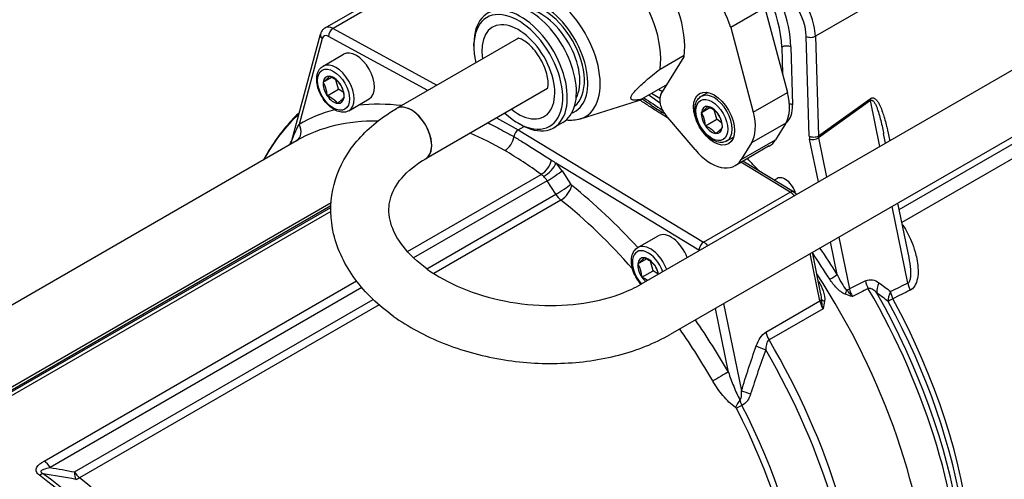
# Model space of a CAD drawing. Header units: millimetres. Extents: x 0 to 8400, y 0 to 5940.
# Tile 8 of 54: x 1054 to 1207, y 2254 to 2326. Entities that reach past the tile are written whole.
import ezdxf

# ---------------------------------------------------------------- set-up
doc = ezdxf.new("R2010")
doc.units = ezdxf.units.MM
doc.header["$LTSCALE"] = 20
doc.layers.add('02-LINIE-035', color=2, linetype='CONTINUOUS')

msp = doc.modelspace()

# ---------------------------------------------------------------- linework, layer by layer
at = {"layer": '02-LINIE-035'}
for p, q in [((1256.67, 2345.73), (1150.6, 2284.49)), ((1215.96, 2345.11), (1177.64, 2322.99)), ((1261.17, 2337.94), (1155.1, 2276.7)), ((1101.64, 2324.3), (1115.07, 2332.05)), ((1116.28, 2331.96), (1102.84, 2324.2)), ((1169.81, 2327.39), (1164.51, 2324.33)), ((1169.81, 2327.39), (1173.31, 2314.25)), ((1102.84, 2324.2), (1118.96, 2315.38)), ((1164.51, 2324.33), (1168.01, 2311.19)), ((1096.48, 2306.83), (1100.9, 2323.3)), ((1101.15, 2322.63), (1097.58, 2309.3)), ((1117.53, 2314.55), (1102.15, 2322.96)), ((1131.61, 2322.68), (1112.71, 2311.76)), ((1176.68, 2307.49), (1176.22, 2322.96)), ((1177.64, 2322.99), (1178.1, 2307.52)), ((1124.68, 2321.44), (1124.68, 2321.85)), ((1172.42, 2321.29), (1172.55, 2317.13)), ((1173.84, 2321.32), (1174.1, 2312.34)), ((1101.29, 2318.34), (1104.47, 2320.18)), ((1153.57, 2317.9), (1157.31, 2320.06)), ((1153.69, 2313.94), (1157.28, 2319.78)), ((1101.32, 2315.85), (1102.64, 2316.62)), ((1103.71, 2314.77), (1103.28, 2316.23)), ((1101.94, 2313.75), (1103.71, 2314.77)), ((1104.45, 2314.23), (1103.71, 2314.77)), ((1136.11, 2314.88), (1117.21, 2303.97)), ((1154.64, 2315.49), (1150.69, 2313.21)), ((1153.95, 2314.36), (1153.32, 2314.72)), ((1105.29, 2311.42), (1108.47, 2313.25)), ((1153.5, 2313.34), (1152.21, 2314.09)), ((1159.93, 2313.66), (1160.96, 2314.25)), ((1168.01, 2311.19), (1173.31, 2314.25)), ((1178.1, 2307.52), (1186.12, 2313.27)), ((1141.19, 2310.16), (1150.03, 2312.94)), ((1159.96, 2311.17), (1161.28, 2311.93)), ((1162.35, 2310.09), (1161.92, 2311.54)), ((1186.18, 2312.99), (1178.11, 2307.21)), ((1187.64, 2305.88), (1186.18, 2312.99)), ((1128.21, 2310.32), (1131.57, 2308.48)), ((1154.87, 2310.24), (1153.55, 2311.04)), ((1154.28, 2310.96), (1154.06, 2311.09)), ((1158.98, 2305.39), (1154.44, 2310.75)), ((1160.58, 2309.07), (1162.35, 2310.09)), ((1163.1, 2309.54), (1162.35, 2310.09)), ((1190.63, 2296.11), (1215.67, 2310.57)), ((1131.57, 2309.5), (1131.93, 2309.3)), ((1131.57, 2308.48), (1132.48, 2309)), ((1131.57, 2308.48), (1160.31, 2291.02)), ((1138.47, 2309.6), (1137.05, 2308.79)), ((1173.03, 2309.48), (1167.72, 2306.42)), ((1173.03, 2309.48), (1171.44, 2306.9)), ((1216.31, 2308.69), (1191.04, 2294.1)), ((1163.93, 2306.73), (1164.96, 2307.32)), ((1178.1, 2300.37), (1176.74, 2306.99)), ((1178.11, 2307.21), (1179.36, 2301.1)), ((1188.53, 2306.39), (1188.22, 2307.9)), ((1097.2, 2306.77), (1026.43, 2265.92)), ((1170.49, 2305.96), (1165.19, 2302.89)), ((1166.14, 2303.84), (1171.44, 2306.9)), ((1167.72, 2306.42), (1166.14, 2303.84)), ((1159.58, 2289.81), (1137.41, 2303.27)), ((1173.74, 2298.78), (1166.1, 2303.42)), ((1174.24, 2298.83), (1166.4, 2303.59)), ((1114.38, 2289.58), (1135.12, 2301.55)), ((1138.36, 2302.1), (1139.71, 2300)), ((1171.23, 2300.66), (1171.69, 2300.92)), ((1136.04, 2300.55), (1115.33, 2288.6)), ((1137.39, 2298.46), (1136.04, 2300.55)), ((1117.38, 2286.91), (1137.39, 2298.46)), ((1160.31, 2291.02), (1173.74, 2298.78)), ((1045.8, 2263.67), (1102.51, 2296.4)), ((1046.07, 2264.55), (1102.55, 2297.16)), ((1102.52, 2296.66), (1046.87, 2264.53)), ((1138.19, 2297.56), (1118.46, 2286.17)), ((1191.98, 2284.67), (1189.54, 2296.58)), ((1192.16, 2288.64), (1190.43, 2297.09)), ((1102.51, 2295.8), (1046.73, 2263.59)), ((1150.08, 2290.18), (1153.26, 2292.01)), ((1181.27, 2291.8), (1182.91, 2283.78)), ((1181.03, 2286.03), (1180, 2291.07)), ((1192.72, 2290.66), (1192.72, 2290.66)), ((1178.35, 2281.91), (1176.84, 2289.25)), ((1178.5, 2282.98), (1177.18, 2289.45)), ((1193.32, 2288.65), (1193.32, 2288.65)), ((1150.11, 2287.68), (1151.43, 2288.45)), ((1152.5, 2286.6), (1152.07, 2288.06)), ((1192.38, 2287.31), (1192.38, 2287.31)), ((1150.73, 2285.58), (1152.5, 2286.6)), ((1153.24, 2286.06), (1152.5, 2286.6)), ((1058.05, 2257.06), (1106.48, 2285.02)), ((1107.32, 2283.97), (1058.97, 2256.06)), ((1062.74, 2255.37), (1109.08, 2282.12)), ((1110, 2281.29), (1063.54, 2254.46)), ((1163.41, 2281.5), (1166.18, 2267.94)), ((1169.97, 2277.08), (1178.35, 2281.91)), ((1164.15, 2270.87), (1162.13, 2280.75)), ((1178.82, 2280.7), (1170.45, 2275.87))]:
    msp.add_line(p, q, dxfattribs=at)
for centre, major_axis, ratio, start_param, end_param in [((1147.84, 2326.85), (-6.75, 11.69), 0.57735, 3.779577, 6.251377), ((1144.3, 2324.81), (-6.62, 11.47), 0.57735, 3.782752, 6.248203), ((1161.82, 2326.98), (7.5, -12.99), 0.57735, 0.820305, 2.011268), ((1162.53, 2327.39), (8, -13.86), 0.57735, 0.820305, 1.728679), ((1136.33, 2320.21), (-5.61, 9.72), 0.57735, 3.013967, 6.410811), ((1131.93, 2317.66), (-5.12, 8.88), 0.57735, 2.356194, 7.068583), ((1133.34, 2318.48), (5.12, -8.88), 0.57735, 0, 3.141593), ((1135.46, 2319.71), (4.87, -8.44), 0.57735, 6.187267, 9.520696), ((1135.46, 2319.71), (-4.5, 7.79), 0.57735, 3.221062, 6.203716), ((1159.52, 2325.11), (-3.75, 6.5), 0.57735, 4.276057, 5.093864), ((1171.63, 2325.43), (-3.25, 5.63), 0.57735, 3.961897, 4.992943), ((1172.34, 2325.83), (3.75, -6.5), 0.57735, 0.820305, 1.85135), ((1135.11, 2319.5), (4.25, -7.36), 0.57735, 0.344744, 2.796849), ((1131.57, 2317.46), (4.87, -8.44), 0.57735, 5.192118, 10.515846), ((1102.89, 2322.13), (-1.25, 2.17), 0.57735, 5.523967, 6.283185), ((1102.86, 2323.37), (-0.48, -0.877), 0.592266, 3.913554, 5.48435), ((1131.57, 2317.46), (4, -6.93), 0.57735, 5.309795, 10.398168), ((1101.86, 2323.04), (-0.966, 0.259), 0.707107, 0, 0.955317), ((1102.18, 2321.72), (-0.75, 1.3), 0.57735, 5.523967, 6.806784), ((1176.93, 2323.37), (1, 0.03), 0.556849, 3.910136, 5.480933), ((1173.13, 2320.91), (1, 0.03), 0.556849, 0.768544, 2.33934), ((1106.47, 2316.72), (-2, 3.46), 0.57735, 3.141593, 6.283185), ((1103.29, 2314.88), (-2, 3.46), 0.57735, 3.141593, 6.283185), ((1102.93, 2314.68), (-1.15, 2), 0.57735, 5.892533, 6.93973), ((1102.93, 2314.68), (-1.15, 2), 0.57735, 4.845335, 5.892533), ((1102.93, 2314.68), (1.15, -2), 0.57735, 3.798138, 4.845335), ((1102.93, 2314.68), (-1.15, 2), 0.57735, 3.798138, 4.845335), ((1102.93, 2314.68), (1.15, -2), 0.57735, 4.845335, 5.892533), ((1102.93, 2314.68), (1.15, -2), 0.57735, 5.892533, 6.93973), ((1144.3, 2324.81), (6.62, -11.47), 0.57735, 6.15556, 6.248203), ((1146.78, 2260.92), (34.37, -59.54), 0.57735, 2.216609, 2.252615), ((1155.26, 2312.09), (-1.25, 2.17), 0.57735, 0.303088, 1.873885), ((1161.93, 2310.19), (-2, 3.46), 0.57735, 3.141593, 6.283185), ((1168.33, 2315.04), (3.75, -6.5), 0.57735, 0.303088, 1.134464), ((1187.18, 2312.7), (-0.87, 1.22), 0.509091, 0.766729, 0.995101), ((1130.87, 2251.73), (-33.25, 57.59), 0.57735, 6.130347, 6.284137), ((1130.87, 2251.73), (-33.25, 57.59), 0.57735, 5.876214, 6.035859), ((1114.96, 2307.87), (2.25, -3.9), 0.57735, 0, 3.141593), ((1114.96, 2307.87), (-2.25, 3.9), 0.57735, 3.141593, 6.283185), ((1161.58, 2309.99), (-1.15, 2), 0.57735, 5.889584, 6.936781), ((1161.58, 2309.99), (-1.15, 2), 0.57735, 4.842386, 5.889584), ((1169.86, 2314.61), (3, -5.2), 0.57735, 0.07083, 0.820305), ((1173.4, 2311.93), (1, 0.03), 0.556849, 0.768544, 1.333042), ((1135.76, 2254.56), (-34.21, 59.26), 0.57735, 0.12413, 0.340352), ((1153.54, 2310.24), (0.519, 0.855), 0.562039, 0.000043, 0.79815), ((1153.54, 2310.24), (0.519, 0.855), 0.562039, 0.000002, 0.000045), ((1161.58, 2309.99), (1.15, -2), 0.57735, 3.795188, 4.842386), ((1161.58, 2309.99), (-1.15, 2), 0.57735, 3.795188, 4.842386), ((1163.03, 2311.97), (3.75, -6.5), 0.57735, 0.303088, 1.134464), ((1096.17, 2308.49), (1, -1.73), 0.816496, 0.004061, 1.56945), ((1129.45, 2250.92), (-32.25, 55.86), 0.57735, 5.94409, 6.283185), ((1131.57, 2307.66), (-0.5, -0.866), 0.57735, 3.926648, 5.329861), ((1161.58, 2309.99), (1.15, -2), 0.57735, 4.842386, 5.889584), ((1161.58, 2309.99), (1.15, -2), 0.57735, 5.889584, 6.936781), ((1129.48, 2306.86), (-1, -1.73), 0.57735, 0.785395, 2.188663), ((1177.39, 2307.9), (1, 0.03), 0.556849, 3.910136, 5.480933), ((1178.45, 2306.54), (1.24, -2.18), 0.577053, 3.968605, 4.196977), ((1177.45, 2307.4), (0.98, 0.2), 0.408248, 3.826312, 5.370928), ((1179.16, 2306.95), (-0.64, 1.38), 0.615856, 0.882712, 1.111084), ((1131.19, 2251.92), (-32.38, 56.08), 0.57735, 0.086411, 0.089631), ((1094.5, 2307.24), (1.25, -1.56), 0.81345, 0.375129, 0.394096), ((1161.44, 2309.39), (3.75, -6.5), 0.57735, 5.015477, 6.586274), ((1166.74, 2312.45), (3.75, -6.5), 0.57735, 0, 0.303088), ((1170.82, 2274.8), (-25.75, 44.6), 0.57735, 0.560834, 0.560844), ((1148.54, 2261.94), (34.87, -60.41), 0.57735, 1.931334, 1.970555), ((1135.29, 2303.08), (-1.18, -1.62), 0.50759, 0.841884, 2.34031), ((1136, 2302.46), (-1.42, -1.41), 0.342262, 0.909094, 2.47989), ((1136.31, 2300.46), (2.25, -3.9), 0.57735, 1.658063, 2.003343), ((1134.9, 2299.65), (-1.25, 2.17), 0.57735, 4.799655, 5.144935), ((1136.95, 2301.28), (-1.68, -1.09), 0.071162, 0.953518, 2.524315), ((1172.94, 2298.75), (-1.25, 2.17), 0.57735, 4.317434, 6.283185), ((1138.3, 2299.19), (-1.68, -1.09), 0.071162, 0.953518, 2.524315), ((1138.46, 2299.01), (-1.25, -1.56), 0.45608, 0.864852, 2.435648), ((1139.94, 2300.19), (0.25, -0.433), 0.57735, 4.799655, 5.305064), ((1130.87, 2251.73), (33.25, -57.59), 0.57735, 1.934974, 2.163471), ((1138.53, 2299.37), (-1.25, 2.17), 0.57735, 1.658063, 2.163471), ((1173.72, 2297.97), (0.519, 0.855), 0.562039, 0, 0.79815), ((1173.69, 2296.76), (-1.25, 2.17), 0.57735, 5.088913, 5.471607), ((1129.45, 2250.92), (-32.25, 55.86), 0.57735, 5.047853, 5.305064), ((1160.92, 2269.08), (33.5, -58.02), 0.57735, 1.662266, 1.665596), ((1192.35, 2294.56), (2.1, 1.36), 0.07458, 4.052165, 4.094933), ((1155.26, 2288.55), (-2, 3.46), 0.57735, 4.412364, 6.283185), ((1152.08, 2286.71), (-2, 3.46), 0.57735, 4.412364, 6.283185), ((1160.29, 2290.22), (0.519, 0.855), 0.562039, 0.79815, 2.368946), ((1160.26, 2289.01), (1.25, -2.17), 0.57735, 1.94732, 2.330015), ((1151.73, 2286.51), (-1.75, 3.03), 0.57735, 4.367848, 8.198523), ((1151.73, 2286.51), (-1.15, 2), 0.57735, 5.892533, 6.93973), ((1151.73, 2286.51), (-1.15, 2), 0.57735, 4.845335, 5.892533), ((1159.55, 2288.6), (-0.75, 1.3), 0.57735, 5.372009, 5.471607), ((1147.84, 2261.53), (-34.37, 59.54), 0.57735, 4.77868, 4.848968), ((1148.54, 2261.94), (34.87, -60.41), 0.57735, 1.637087, 1.707478), ((1151.73, 2286.51), (1.15, -2), 0.57735, 3.798138, 4.845335), ((1151.73, 2286.51), (-1.15, 2), 0.57735, 4.174996, 4.845335), ((1151.73, 2286.51), (1.15, -2), 0.57735, 4.845335, 5.249781), ((1146.78, 2260.92), (34.37, -59.54), 0.57735, 0, 1.662489), ((1146.78, 2260.92), (34.37, -59.54), 0.57735, 0, 1.662489), ((1180.32, 2285.62), (-0.846, -0.533), 0.054087, 0.95428, 2.525076), ((1146.42, 2260.71), (34.38, -59.54), 0.57735, 1.645795, 1.646885), ((1178.59, 2285.32), (-0.844, -0.537), 0.061179, 0.919095, 0.953989), ((-512.13, 1304.59), (1972.46, 1098.29), 0.027471, 0.519207, 0.521699), ((1187.08, 2284.54), (1.11, -2.24), 0.57639, 4.224884, 4.753364), ((1189.16, 2284.24), (-1.48, -2.02), 0.669162, 4.951478, 5.685196), ((-512.13, 1304.59), (1924.02, 1071.31), 0.027471, 0.467715, 0.47072), ((1193.64, 2284.19), (1.1, -2.25), 0.578608, 4.228525, 4.705588), ((1182.76, 2283.26), (-0.375, -0.927), 0.384283, 4.476479, 5.198325), ((1182.24, 2283.97), (0.98, 0.2), 0.408248, 4.895291, 5.370928), ((1184.3, 2283.3), (-1.06, 1.94), 0.513593, 1.052844, 1.65293), ((-510.47, 1304.11), (1970.77, 1098.71), 0.026517, 0.519493, 0.521918), ((1151.61, 2263.71), (34.37, -59.54), 0.57735, 0, 1.57509), ((1168.77, 2273.62), (17.37, -30.09), 0.57735, 1.577505, 1.57751), ((1152.49, 2264.22), (34.21, -59.25), 0.57735, 0.420534, 1.55668), ((1190.95, 2282.87), (-1.55, -1.96), 0.66408, 4.975259, 5.690331), ((1190.95, 2282.87), (1.1, -2.25), 0.578467, 4.228292, 4.708355), ((-510.47, 1304.11), (1922.32, 1071.73), 0.026493, 0.468008, 0.471013), ((1177.66, 2282.1), (0.98, 0.2), 0.408248, 5.397108, 5.907959), ((1180.05, 2281.46), (-1.25, 2.17), 0.57735, 1.047198, 1.586909), ((1179.55, 2282.18), (-0.993, 0.119), 0.411977, 0.375951, 1.109992), ((1190.95, 2282.87), (-2.2, -1.19), 0.036073, 5.328329, 5.851928), ((1153.81, 2264.98), (-33.67, 58.31), 0.57735, 3.562127, 4.668195), ((1154.7, 2265.49), (33.5, -58.02), 0.57735, 0.296632, 1.526602), ((1130.87, 2251.73), (33.25, -57.59), 0.57735, 1.569844, 1.714203), ((1129.45, 2250.92), (-32.25, 55.86), 0.57735, 4.711437, 4.860274), ((1171.68, 2276.62), (-1.25, 2.17), 0.57735, 1.047198, 1.586909), ((1170.17, 2274.47), (-2.36, 0.83), 0.076195, 0.788318, 1.506163), ((1136.63, 2255.06), (34.37, -59.54), 0.57735, 0, 1.586909), ((1135.76, 2254.56), (34.21, -59.26), 0.57735, 6.282643, 7.854524), ((1162.73, 2270.06), (-1.73, -1), 0.000777, 3.757072, 5.327869), ((1167.89, 2267.48), (-2.4, 0.72), 0.028989, 0.785819, 1.457599), ((1166.35, 2265.82), (1.09, 1.67), 0.379805, 1.367558, 2.066641), ((1166.49, 2265.67), (-1.78, -0.91), 0.070468, 4.814083, 5.329632), ((1131.19, 2251.92), (32.38, -56.08), 0.57735, 0.454523, 1.484385), ((1156.68, 2266.63), (8.25, -14.29), 0.57735, 1.240258, 1.240268), ((1130.49, 2251.52), (-32.25, 55.86), 0.57735, 3.596115, 4.625976), ((1057.84, 2255.15), (1.25, -2.17), 0.57735, 1.658063, 2.235496), ((1057.05, 2252.99), (1.5, 2), 0.484785, 0.500771, 0.849837), ((1050.9, 2205.57), (33.17, -57.46), 0.57735, 0.411501, 2.206492), ((1063.88, 2256.27), (1.25, -2.17), 0.57735, 4.799655, 5.305064), ((1063.88, 2256.27), (0.49, 2.45), 0.418732, 2.031601, 2.637116), ((1050.3, 2205.22), (-33.25, 57.59), 0.57735, 3.553094, 5.348085), ((1063.88, 2256.27), (1.56, 1.95), 0.45608, 3.657379, 4.006445), ((1054.81, 2207.82), (32.25, -55.86), 0.57735, 0.454523, 2.163471)]:
    msp.add_ellipse(centre, major_axis=major_axis, ratio=ratio, start_param=start_param, end_param=end_param, dxfattribs=at)
for centre, major_axis in [((1102.93, 2314.68), (-1.75, 3.03)), ((1161.93, 2310.19), (-2.25, 3.9)), ((1161.58, 2309.99), (-1.75, 3.03))]:
    msp.add_ellipse(centre, major_axis=major_axis, ratio=0.57735, dxfattribs=at)
for points, knots in [([(1101.64, 2324.3), (1101.56, 2324.25), (1101.48, 2324.2), (1101.35, 2324.08), (1101.28, 2324.02), (1101.17, 2323.89), (1101.12, 2323.81), (1101.04, 2323.67), (1101, 2323.6), (1100.94, 2323.45), (1100.92, 2323.37), (1100.9, 2323.3)], [2.3561945, 2.3561945, 2.3561945, 2.3561945, 2.4609142, 2.4609142, 2.565634, 2.565634, 2.6703538, 2.6703538, 2.7750735, 2.7750735, 2.8797933, 2.8797933, 2.8797933, 2.8797933]), ([(1136.08, 2314.8), (1136.08, 2314.8), (1136.12, 2314.88), (1136.18, 2315.19), (1136.21, 2315.4), (1136.2, 2315.91), (1136.17, 2316.23), (1136.04, 2316.94), (1135.94, 2317.35), (1135.64, 2318.21), (1135.44, 2318.66), (1134.97, 2319.56), (1134.69, 2320), (1134.09, 2320.81), (1133.78, 2321.17), (1133.16, 2321.78), (1132.86, 2322.02), (1132.33, 2322.38), (1132.1, 2322.5), (1131.75, 2322.65), (1131.63, 2322.68), (1131.53, 2322.69), (1131.52, 2322.69), (1131.52, 2322.69)], [5.818504, 5.818504, 5.818504, 5.818504, 6.077156, 6.077156, 6.290866, 6.290866, 6.512802, 6.512802, 6.751062, 6.751062, 7.003119, 7.003119, 7.261804, 7.261804, 7.518215, 7.518215, 7.763423, 7.763423, 7.991399, 7.991399, 8.205713, 8.205713, 8.318663, 8.318663, 8.318663, 8.318663]), ([(1105.29, 2311.42), (1105.07, 2311.29), (1104.83, 2311.22), (1104.3, 2311.17), (1104.02, 2311.2), (1103.42, 2311.38), (1103.1, 2311.54), (1102.48, 2311.96), (1102.17, 2312.23), (1101.61, 2312.84), (1101.36, 2313.19), (1100.92, 2313.93), (1100.74, 2314.31), (1100.47, 2315.1), (1100.38, 2315.49), (1100.3, 2316.26), (1100.31, 2316.64), (1100.45, 2317.32), (1100.58, 2317.62), (1100.91, 2318.07), (1101.09, 2318.23), (1101.29, 2318.34)], [0.785398, 0.785398, 0.785398, 0.785398, 1.045367, 1.045367, 1.329812, 1.329812, 1.657296, 1.657296, 1.998762, 1.998762, 2.33753, 2.33753, 2.674419, 2.674419, 3.012818, 3.012818, 3.354256, 3.354256, 3.684499, 3.684499, 3.926991, 3.926991, 3.926991, 3.926991]), ([(1153.55, 2311.04), (1153.33, 2311.18), (1153.11, 2311.31), (1152.89, 2311.45), (1152.41, 2311.76), (1151.93, 2312.07), (1151.46, 2312.38), (1151.24, 2312.53), (1151.02, 2312.68), (1150.79, 2312.83), (1150.67, 2312.91), (1150.54, 2313), (1150.41, 2313.08)], [0, 0, 0, 0, 0.0780254, 0.0780254, 0.0780254, 0.2515524, 0.2515524, 0.2515524, 0.3333318, 0.3333318, 0.3333318, 0.3803166, 0.3803166, 0.3803166, 0.3803166]), ([(1163.93, 2306.73), (1163.71, 2306.6), (1163.47, 2306.53), (1162.94, 2306.48), (1162.66, 2306.51), (1162.06, 2306.69), (1161.74, 2306.85), (1161.12, 2307.27), (1160.81, 2307.54), (1160.26, 2308.16), (1160, 2308.5), (1159.57, 2309.24), (1159.39, 2309.62), (1159.11, 2310.41), (1159.02, 2310.81), (1158.94, 2311.58), (1158.95, 2311.95), (1159.09, 2312.63), (1159.22, 2312.93), (1159.55, 2313.38), (1159.73, 2313.54), (1159.93, 2313.66)], [0.785398, 0.785398, 0.785398, 0.785398, 1.045367, 1.045367, 1.329812, 1.329812, 1.657296, 1.657296, 1.998762, 1.998762, 2.33753, 2.33753, 2.674419, 2.674419, 3.012818, 3.012818, 3.354256, 3.354256, 3.684499, 3.684499, 3.926991, 3.926991, 3.926991, 3.926991]), ([(1186.12, 2313.27), (1186.14, 2313.29), (1186.16, 2313.3), (1186.17, 2313.31), (1186.18, 2313.31), (1186.2, 2313.32), (1186.21, 2313.33), (1186.23, 2313.34), (1186.24, 2313.35), (1186.26, 2313.36), (1186.29, 2313.37), (1186.32, 2313.38), (1186.34, 2313.39), (1186.38, 2313.4), (1186.42, 2313.41), (1186.46, 2313.41), (1186.49, 2313.41), (1186.52, 2313.41), (1186.55, 2313.41), (1186.56, 2313.41), (1186.56, 2313.41), (1186.57, 2313.41), (1186.59, 2313.41), (1186.62, 2313.4), (1186.63, 2313.4), (1186.67, 2313.39), (1186.71, 2313.38), (1186.75, 2313.36), (1186.75, 2313.36), (1186.76, 2313.36), (1186.76, 2313.35), (1186.8, 2313.34), (1186.84, 2313.31), (1186.87, 2313.29), (1186.93, 2313.25), (1186.99, 2313.2), (1187.05, 2313.14), (1187.08, 2313.12), (1187.1, 2313.09), (1187.13, 2313.07), (1187.15, 2313.03), (1187.19, 2312.99), (1187.21, 2312.96), (1187.3, 2312.85), (1187.38, 2312.72), (1187.47, 2312.57), (1187.52, 2312.47), (1187.58, 2312.37), (1187.63, 2312.26), (1187.65, 2312.22), (1187.68, 2312.17), (1187.69, 2312.13), (1187.81, 2311.87), (1187.93, 2311.56), (1188.05, 2311.21), (1188.14, 2310.95), (1188.23, 2310.67), (1188.32, 2310.37), (1188.33, 2310.32), (1188.35, 2310.27), (1188.36, 2310.23), (1188.45, 2309.91), (1188.54, 2309.58), (1188.62, 2309.22), (1188.68, 2308.98), (1188.74, 2308.73), (1188.8, 2308.47), (1188.82, 2308.37), (1188.85, 2308.27), (1188.86, 2308.18), (1188.94, 2307.85), (1189.01, 2307.51), (1189.08, 2307.16), (1189.1, 2307.02), (1189.13, 2306.89), (1189.15, 2306.75)], [0, 0, 0, 0, 0.0015824, 0.0015824, 0.0015824, 0.002692, 0.002692, 0.002692, 0.0043836, 0.0043836, 0.0043836, 0.006878, 0.006878, 0.006878, 0.0104813, 0.0104813, 0.0104813, 0.0132688, 0.0132688, 0.0132688, 0.0136719, 0.0136719, 0.0136719, 0.015625, 0.015625, 0.015625, 0.0234375, 0.0234375, 0.0234375, 0.0240768, 0.0240768, 0.0240768, 0.03125, 0.03125, 0.03125, 0.0481817, 0.0481817, 0.0481817, 0.0546875, 0.0546875, 0.0546875, 0.0625, 0.0625, 0.0625, 0.0963678, 0.0963678, 0.0963678, 0.1171875, 0.1171875, 0.1171875, 0.125, 0.125, 0.125, 0.1928567, 0.1928567, 0.1928567, 0.2421875, 0.2421875, 0.2421875, 0.25, 0.25, 0.25, 0.3155701, 0.3155701, 0.3155701, 0.359375, 0.359375, 0.359375, 0.375, 0.375, 0.375, 0.4375, 0.4375, 0.4375, 0.4608138, 0.4608138, 0.4608138, 0.4608138]), ([(1186.18, 2312.99), (1186.2, 2313.01), (1186.21, 2313.01), (1186.22, 2313.02), (1186.23, 2313.03), (1186.25, 2313.04), (1186.26, 2313.04), (1186.29, 2313.05), (1186.31, 2313.06), (1186.36, 2313.06), (1186.38, 2313.06), (1186.42, 2313.05), (1186.44, 2313.04), (1186.48, 2313.03), (1186.5, 2313.02), (1186.55, 2312.99), (1186.58, 2312.96), (1186.63, 2312.91), (1186.66, 2312.88), (1186.73, 2312.79), (1186.78, 2312.72), (1186.86, 2312.58), (1186.9, 2312.51), (1187.01, 2312.29), (1187.08, 2312.13), (1187.21, 2311.81), (1187.27, 2311.64), (1187.43, 2311.14), (1187.54, 2310.79), (1187.73, 2310.08), (1187.82, 2309.72), (1187.99, 2308.98), (1188.07, 2308.61), (1188.17, 2308.12), (1188.19, 2308.01), (1188.22, 2307.9)], [0, 0, 0, 0, 0.0004883, 0.0004883, 0.0009766, 0.0009766, 0.0019531, 0.0019531, 0.0039062, 0.0039062, 0.0078125, 0.0078125, 0.0117188, 0.0117188, 0.015625, 0.015625, 0.0234375, 0.0234375, 0.03125, 0.03125, 0.046875, 0.046875, 0.0625, 0.0625, 0.09375, 0.09375, 0.125, 0.125, 0.1875, 0.1875, 0.25, 0.25, 0.3125, 0.3125, 0.3306778, 0.3306778, 0.3306778, 0.3306778]), ([(1112.18, 2279.56), (1109.87, 2281.22), (1107.86, 2283.14), (1104.69, 2287.43), (1103.53, 2289.8), (1102.41, 2294.55), (1102.36, 2296.9), (1103.26, 2301.32), (1104.16, 2303.37), (1106.79, 2307.23), (1108.58, 2308.98), (1111.32, 2310.92), (1112, 2311.35), (1112.71, 2311.76)], [0, 0, 0, 0, 0.314159, 0.314159, 0.628319, 0.628319, 0.911592, 0.911592, 1.182528, 1.182528, 1.47788, 1.47788, 1.570796, 1.570796, 1.570796, 1.570796]), ([(1097.65, 2311.17), (1097.33, 2310.87), (1097.02, 2310.57), (1095.89, 2309.39), (1095.12, 2308.47), (1093.67, 2306.51), (1093, 2305.47), (1092.28, 2304.19), (1092.18, 2304.01), (1092.08, 2303.82)], [2.4910332, 2.4910332, 2.4910332, 2.4910332, 2.5211041, 2.5211041, 2.6035589, 2.6035589, 2.6860137, 2.6860137, 2.6999013, 2.6999013, 2.6999013, 2.6999013]), ([(1141.19, 2310.16), (1140.5, 2309.94), (1139.76, 2309.88), (1139, 2309.95), (1138.98, 2309.95), (1138.97, 2309.96)], [0.9130236, 0.9130236, 0.9130236, 0.9130236, 1.1767462, 1.1767462, 1.1836196, 1.1836196, 1.1836196, 1.1836196]), ([(1096.47, 2306.79), (1096.56, 2307.14), (1096.72, 2307.53), (1096.9, 2307.93), (1096.9, 2307.94), (1096.9, 2307.94), (1096.91, 2307.95), (1097.1, 2308.39), (1097.33, 2308.84), (1097.58, 2309.3)], [0.0410719, 0.0410719, 0.0410719, 0.0410719, 0.4904618, 0.4904618, 0.4904618, 0.5, 0.5, 0.5, 1, 1, 1, 1]), ([(1126.88, 2309.55), (1127.68, 2309.14), (1128.48, 2308.71), (1129.28, 2308.27), (1129.82, 2307.98), (1130.35, 2307.69), (1130.88, 2307.4)], [0.315317, 0.315317, 0.315317, 0.315317, 0.7271369, 0.7271369, 0.7271369, 1, 1, 1, 1]), ([(1130.88, 2307.4), (1131.41, 2307.08), (1131.94, 2306.76), (1132.47, 2306.44), (1133.88, 2305.57), (1135.29, 2304.68), (1136.7, 2303.77)], [0, 0, 0, 0, 0.272863, 0.272863, 0.272863, 1, 1, 1, 1]), ([(1096.32, 2306.4), (1096.32, 2306.39), (1096.32, 2306.39), (1096.31, 2306.39), (1096.26, 2306.31), (1096.21, 2306.24), (1096.14, 2306.18)], [0.5299106, 0.5299106, 0.5299106, 0.5299106, 0.5528869, 0.5528869, 0.5528869, 1, 1, 1, 1]), ([(1096.2, 2306.19), (1096.2, 2306.2), (1096.21, 2306.21), (1096.26, 2306.28), (1096.3, 2306.36), (1096.39, 2306.53), (1096.42, 2306.63), (1096.46, 2306.75), (1096.47, 2306.77), (1096.47, 2306.79)], [0.97651, 0.97651, 0.97651, 0.97651, 0.9886164, 0.9886164, 1.0554292, 1.0554292, 1.1260075, 1.1260075, 1.1383366, 1.1383366, 1.1383366, 1.1383366]), ([(1117.44, 2286.86), (1115.89, 2287.97), (1114.63, 2289.18), (1112.73, 2291.63), (1112.12, 2292.86), (1111.46, 2295.19), (1111.42, 2296.28), (1111.86, 2298.42), (1112.34, 2299.5), (1114, 2301.66), (1115.19, 2302.73), (1116.89, 2303.78), (1117.04, 2303.88), (1117.21, 2303.97)], [6.283185, 6.283185, 6.283185, 6.283185, 6.576863, 6.576863, 6.879964, 6.879964, 7.194123, 7.194123, 7.508282, 7.508282, 7.822441, 7.822441, 7.853982, 7.853982, 7.853982, 7.853982]), ([(1174.74, 2298.43), (1174.72, 2298.46), (1174.69, 2298.48), (1174.53, 2298.63), (1174.39, 2298.73), (1174.24, 2298.83)], [1.2344605, 1.2344605, 1.2344605, 1.2344605, 1.288053, 1.288053, 1.5446164, 1.5446164, 1.5446164, 1.5446164]), ([(1191.22, 2293.64), (1191.74, 2292.85), (1192.17, 2292.01), (1192.53, 2291.15), (1192.75, 2290.62), (1192.94, 2290.09), (1193.09, 2289.54), (1193.19, 2289.19), (1193.28, 2288.83), (1193.35, 2288.47), (1193.36, 2288.46), (1193.36, 2288.44), (1193.36, 2288.43), (1193.54, 2287.53), (1193.62, 2286.6), (1193.52, 2285.73), (1193.52, 2285.72), (1193.51, 2285.7), (1193.51, 2285.69), (1193.41, 2284.85), (1193.09, 2284.02), (1192.45, 2283.64), (1192.41, 2283.61), (1192.37, 2283.59), (1192.33, 2283.57)], [0, 0, 0, 0, 0.247098, 0.247098, 0.247098, 0.397904, 0.397904, 0.397904, 0.495871, 0.495871, 0.495871, 0.5, 0.5, 0.5, 0.745702, 0.745702, 0.745702, 0.75, 0.75, 0.75, 0.985724, 0.985724, 0.985724, 1, 1, 1, 1]), ([(1150.58, 2284.48), (1150.34, 2284.76), (1150.12, 2285.07), (1149.71, 2285.76), (1149.53, 2286.14), (1149.26, 2286.93), (1149.17, 2287.33), (1149.09, 2288.1), (1149.1, 2288.47), (1149.24, 2289.15), (1149.37, 2289.45), (1149.7, 2289.9), (1149.88, 2290.06), (1150.08, 2290.18)], [2.039718, 2.039718, 2.039718, 2.039718, 2.33753, 2.33753, 2.674419, 2.674419, 3.012818, 3.012818, 3.354256, 3.354256, 3.684499, 3.684499, 3.926991, 3.926991, 3.926991, 3.926991]), ([(1191.98, 2284.67), (1192.13, 2284.74), (1192.24, 2284.89), (1192.3, 2285.07), (1192.37, 2285.24), (1192.41, 2285.43), (1192.43, 2285.63), (1192.45, 2285.85), (1192.46, 2286.08), (1192.45, 2286.3), (1192.45, 2286.47), (1192.44, 2286.63), (1192.43, 2286.8), (1192.38, 2287.41), (1192.28, 2288.03), (1192.16, 2288.64)], [0, 0, 0, 0, 0.0625, 0.0625, 0.0625, 0.125, 0.125, 0.125, 0.1968603, 0.1968603, 0.1968603, 0.25, 0.25, 0.25, 0.447672, 0.447672, 0.447672, 0.447672]), ([(1117.44, 2286.86), (1118.99, 2285.75), (1120.82, 2284.73), (1124.89, 2283.04), (1127.13, 2282.36), (1131.78, 2281.44), (1134.2, 2281.2), (1138.93, 2281.19), (1141.25, 2281.42), (1145.52, 2282.3), (1147.47, 2282.95), (1149.66, 2283.98), (1150.15, 2284.23), (1150.6, 2284.49)], [0, 0, 0, 0, 0.293678, 0.293678, 0.589624, 0.589624, 0.887872, 0.887872, 1.185911, 1.185911, 1.481357, 1.481357, 1.570796, 1.570796, 1.570796, 1.570796]), ([(1181.03, 2286.03), (1181.22, 2285.58), (1181.44, 2285.15), (1181.68, 2284.74), (1181.69, 2284.72), (1181.69, 2284.71), (1181.7, 2284.7), (1181.93, 2284.3), (1182.18, 2283.91), (1182.5, 2283.62)], [0, 0, 0, 0, 0.5, 0.5, 0.5, 0.516276, 0.516276, 0.516276, 1, 1, 1, 1]), ([(1178.12, 2284.97), (1178.43, 2284.49), (1178.67, 2283.98), (1178.85, 2283.46), (1179.02, 2282.93), (1179.13, 2282.38), (1179.06, 2281.86)], [0, 0, 0, 0, 0.499277, 0.499277, 0.499277, 1, 1, 1, 1]), ([(1182.27, 2282.95), (1181.77, 2283.15), (1181.32, 2283.52), (1180.92, 2283.93), (1180.52, 2284.33), (1180.17, 2284.79), (1179.86, 2285.28)], [0, 0, 0, 0, 0.5, 0.5, 0.5, 1, 1, 1, 1]), ([(1183.39, 2282.59), (1183.39, 2282.59), (1183.39, 2282.59), (1183.39, 2282.59), (1183.01, 2282.7), (1182.64, 2282.81), (1182.27, 2282.95)], [0, 0, 0, 0, 0.004863, 0.004863, 0.004863, 1, 1, 1, 1]), ([(1182.5, 2283.62), (1182.63, 2283.45), (1182.76, 2283.28), (1182.9, 2283.12), (1182.97, 2283.03), (1183.05, 2282.94), (1183.13, 2282.86), (1183.22, 2282.77), (1183.3, 2282.68), (1183.39, 2282.6), (1183.39, 2282.6), (1183.39, 2282.59), (1183.39, 2282.59)], [0, 0, 0, 0, 0.481133, 0.481133, 0.481133, 0.737054, 0.737054, 0.737054, 0.994978, 0.994978, 0.994978, 1, 1, 1, 1]), ([(1187.18, 2283.13), (1187, 2283.32), (1186.81, 2283.5), (1186.61, 2283.63), (1186.51, 2283.7), (1186.41, 2283.76), (1186.3, 2283.8), (1186.22, 2283.83), (1186.13, 2283.85), (1186.05, 2283.85), (1185.98, 2283.85), (1185.9, 2283.84), (1185.83, 2283.81)], [0, 0, 0, 0, 0.461269, 0.461269, 0.461269, 0.686871, 0.686871, 0.686871, 0.851732, 0.851732, 0.851732, 1, 1, 1, 1]), ([(1178.82, 2280.7), (1178.82, 2280.7), (1178.82, 2280.7), (1178.82, 2280.71), (1178.79, 2280.83), (1178.76, 2280.95), (1178.74, 2281.07), (1178.72, 2281.19), (1178.69, 2281.32), (1178.68, 2281.44), (1178.64, 2281.67), (1178.62, 2281.9), (1178.61, 2282.14)], [0, 0, 0, 0, 0.004938, 0.004938, 0.004938, 0.2633, 0.2633, 0.2633, 0.519574, 0.519574, 0.519574, 1, 1, 1, 1]), ([(1179.06, 2281.86), (1179.01, 2281.47), (1178.92, 2281.09), (1178.83, 2280.71), (1178.83, 2280.7), (1178.82, 2280.7), (1178.82, 2280.7)], [0, 0, 0, 0, 0.995215, 0.995215, 0.995215, 1, 1, 1, 1]), ([(1112.18, 2279.56), (1114.5, 2277.89), (1117.12, 2276.48), (1122.75, 2274.23), (1125.76, 2273.39), (1131.92, 2272.34), (1135.07, 2272.12), (1141.26, 2272.33), (1144.3, 2272.76), (1150.02, 2274.25), (1152.71, 2275.32), (1155.1, 2276.7)], [0, 0, 0, 0, 0.314159, 0.314159, 0.628319, 0.628319, 0.942478, 0.942478, 1.256637, 1.256637, 1.570796, 1.570796, 1.570796, 1.570796]), ([(1170.45, 2275.87), (1170.39, 2275.83), (1170.33, 2275.78), (1170.28, 2275.71), (1170.2, 2275.61), (1170.14, 2275.48), (1170.1, 2275.35), (1170.07, 2275.28), (1170.05, 2275.21), (1170.04, 2275.13), (1169.98, 2274.88), (1169.96, 2274.61), (1169.96, 2274.34)], [0, 0, 0, 0, 0.155563, 0.155563, 0.155563, 0.407438, 0.407438, 0.407438, 0.542309, 0.542309, 0.542309, 1, 1, 1, 1]), ([(1164.15, 2270.87), (1164.4, 2270.12), (1164.68, 2269.38), (1164.97, 2268.66), (1164.98, 2268.64), (1164.98, 2268.63), (1164.99, 2268.61), (1165.28, 2267.91), (1165.58, 2267.21), (1165.94, 2266.56)], [0, 0, 0, 0, 0.5, 0.5, 0.5, 0.509538, 0.509538, 0.509538, 1, 1, 1, 1]), ([(1165.27, 2265.39), (1164.54, 2265.85), (1163.89, 2266.52), (1162.73, 2267.91), (1162.2, 2268.67), (1161.73, 2269.48)], [0, 0, 0, 0, 0.5, 0.5, 1, 1, 1, 1]), ([(1165.94, 2266.56), (1165.96, 2266.57), (1165.97, 2266.57), (1165.98, 2266.58), (1165.99, 2266.59), (1166, 2266.59), (1166.01, 2266.6), (1166.02, 2266.62), (1166.04, 2266.64), (1166.05, 2266.66), (1166.07, 2266.7), (1166.09, 2266.74), (1166.1, 2266.78), (1166.13, 2266.87), (1166.15, 2266.96), (1166.16, 2267.05), (1166.16, 2267.09), (1166.17, 2267.13), (1166.17, 2267.16), (1166.19, 2267.42), (1166.19, 2267.68), (1166.18, 2267.94)], [0, 0, 0, 0, 0.028854, 0.028854, 0.028854, 0.048949, 0.048949, 0.048949, 0.096785, 0.096785, 0.096785, 0.187795, 0.187795, 0.187795, 0.378495, 0.378495, 0.378495, 0.458256, 0.458256, 0.458256, 1, 1, 1, 1]), ([(1167.6, 2267.5), (1167.48, 2267.12), (1167.33, 2266.76), (1167.12, 2266.44), (1167.11, 2266.43), (1167.1, 2266.41), (1167.09, 2266.4), (1166.87, 2266.09), (1166.59, 2265.83), (1166.24, 2265.7)], [0, 0, 0, 0, 0.5, 0.5, 0.5, 0.5239, 0.5239, 0.5239, 1, 1, 1, 1]), ([(1166.24, 2265.7), (1166.22, 2265.76), (1166.2, 2265.82), (1166.18, 2265.88), (1166.12, 2266.03), (1166.07, 2266.18), (1166.02, 2266.32), (1165.99, 2266.4), (1165.97, 2266.48), (1165.94, 2266.56)], [0, 0, 0, 0, 0.204991, 0.204991, 0.204991, 0.708562, 0.708562, 0.708562, 1, 1, 1, 1]), ([(1165.27, 2265.39), (1165.28, 2265.38), (1165.3, 2265.37), (1165.32, 2265.35), (1165.34, 2265.33), (1165.37, 2265.31), (1165.39, 2265.28), (1165.39, 2265.27), (1165.4, 2265.26), (1165.41, 2265.25)], [0, 0, 0, 0, 0.325341, 0.325341, 0.325341, 0.817251, 0.817251, 0.817251, 1, 1, 1, 1]), ([(1057.31, 2254.86), (1057.08, 2255.03), (1056.9, 2255.24), (1056.84, 2255.46), (1056.84, 2255.46), (1056.83, 2255.47), (1056.83, 2255.47), (1056.77, 2255.68), (1056.82, 2255.9), (1056.93, 2256.09), (1056.93, 2256.09), (1056.94, 2256.1), (1056.94, 2256.1), (1057.16, 2256.48), (1057.59, 2256.79), (1058.05, 2257.06)], [0, 0, 0, 0, 0.25, 0.25, 0.25, 0.255212, 0.255212, 0.255212, 0.5, 0.5, 0.5, 0.505624, 0.505624, 0.505624, 1, 1, 1, 1]), ([(1057.9, 2255.09), (1057.83, 2255.13), (1057.76, 2255.17), (1057.7, 2255.22), (1057.69, 2255.23), (1057.67, 2255.25), (1057.65, 2255.26), (1057.63, 2255.29), (1057.61, 2255.32), (1057.59, 2255.35), (1057.58, 2255.37), (1057.57, 2255.39), (1057.57, 2255.41), (1057.57, 2255.42), (1057.57, 2255.43), (1057.57, 2255.44), (1057.57, 2255.46), (1057.58, 2255.49), (1057.59, 2255.51), (1057.6, 2255.54), (1057.62, 2255.56), (1057.65, 2255.59), (1057.68, 2255.63), (1057.73, 2255.66), (1057.79, 2255.69), (1057.85, 2255.73), (1057.91, 2255.76), (1057.98, 2255.79), (1058.28, 2255.91), (1058.62, 2255.99), (1058.97, 2256.06)], [0.0000002, 0.0000002, 0.0000002, 0.0000002, 0.0896746, 0.0896746, 0.0896746, 0.1175237, 0.1175237, 0.1175237, 0.1667019, 0.1667019, 0.1667019, 0.2012482, 0.2012482, 0.2012482, 0.2190935, 0.2190935, 0.2190935, 0.2637691, 0.2637691, 0.2637691, 0.3202233, 0.3202233, 0.3202233, 0.4169297, 0.4169297, 0.4169297, 0.526988, 0.526988, 0.526988, 1, 1, 1, 1])]:
    msp.add_open_spline(points, degree=3, knots=knots, dxfattribs=at)
for points, weights in [([(1150.69, 2313.21), (1146.41, 2312.25), (1153.57, 2317.9)], [1.09087378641, 1.15632621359, 1.09087378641]), ([(1101.32, 2315.85), (1102.03, 2316.44), (1102.31, 2316.78)], [1.21650635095, 1.40470053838, 1.21650635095]), ([(1102.31, 2316.78), (1103.34, 2316.32), (1103.93, 2315.6)], [1.21650635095, 1.40470053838, 1.21650635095]), ([(1101.94, 2313.75), (1101.85, 2314.93), (1101.32, 2315.85)], [1.21650635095, 1.40470053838, 1.21650635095]), ([(1103.93, 2315.6), (1104.46, 2314.68), (1104.55, 2313.5)], [1.21650635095, 1.40470053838, 1.21650635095]), ([(1103.56, 2312.57), (1102.97, 2313.29), (1101.94, 2313.75)], [1.21650635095, 1.40470053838, 1.21650635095]), ([(1104.55, 2313.5), (1104.28, 2313.16), (1103.56, 2312.57)], [1.21650635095, 1.40470053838, 1.21650635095]), ([(1159.96, 2311.17), (1160.68, 2311.76), (1160.95, 2312.09)], [1.21650635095, 1.40470053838, 1.21650635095]), ([(1160.95, 2312.09), (1161.98, 2311.62), (1162.57, 2310.91)], [1.21650635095, 1.40470053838, 1.21650635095]), ([(1160.58, 2309.07), (1160.49, 2310.24), (1159.96, 2311.17)], [1.21650635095, 1.40470053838, 1.21650635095]), ([(1162.57, 2310.91), (1163.1, 2309.98), (1163.2, 2308.8)], [1.21650635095, 1.40470053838, 1.21650635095]), ([(1162.2, 2307.88), (1161.61, 2308.6), (1160.58, 2309.07)], [1.21650635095, 1.40470053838, 1.21650635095]), ([(1163.2, 2308.8), (1162.92, 2308.47), (1162.2, 2307.88)], [1.21650635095, 1.40470053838, 1.21650635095]), ([(1150.11, 2287.68), (1150.82, 2288.27), (1151.1, 2288.61)], [1.21650635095, 1.40470053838, 1.21650635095]), ([(1151.1, 2288.61), (1152.13, 2288.15), (1152.72, 2287.43)], [1.21650635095, 1.40470053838, 1.21650635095]), ([(1150.73, 2285.58), (1150.64, 2286.76), (1150.11, 2287.68)], [1.21650635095, 1.40470053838, 1.21650635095]), ([(1152.72, 2287.43), (1153.11, 2286.75), (1153.25, 2286.02)], [1.21650635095, 1.35003408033, 1.29408035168]), ([(1151.63, 2285.08), (1151.26, 2285.34), (1150.73, 2285.58)], [1.31040908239, 1.30632688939, 1.21650635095])]:
    msp.add_rational_spline(points, weights, degree=2, dxfattribs=at)
for points in [[(1152.15, 2312.31), (1151.68, 2312.62), (1151.21, 2312.93), (1150.74, 2313.24)], [(1151.04, 2313.41), (1151.99, 2312.79), (1152.95, 2312.16), (1153.93, 2311.5)], [(1152.15, 2312.31), (1152.77, 2311.89), (1153.41, 2311.49), (1154.06, 2311.09)], [(1129.48, 2305.23), (1127.7, 2306.27), (1125.9, 2307.17), (1124.11, 2307.95)], [(1096.14, 2306.18), (1096.22, 2306.4), (1096.35, 2306.65), (1096.5, 2306.9)], [(1135.12, 2301.55), (1133.25, 2302.91), (1131.38, 2304.14), (1129.48, 2305.23)], [(1136.7, 2303.77), (1136.94, 2303.62), (1137.18, 2303.45), (1137.41, 2303.27)], [(1135.51, 2301.21), (1135.38, 2301.34), (1135.25, 2301.45), (1135.12, 2301.55)], [(1185.42, 2285.02), (1186.15, 2285.39), (1186.9, 2285.16), (1187.5, 2284.72)], [(1187.5, 2284.72), (1188.1, 2284.28), (1188.7, 2283.83), (1189.29, 2283.36)], [(1178.61, 2282.14), (1178.6, 2282.42), (1178.56, 2282.7), (1178.51, 2282.98)], [(1188.93, 2281.82), (1188.35, 2282.27), (1187.77, 2282.7), (1187.18, 2283.13)], [(1168.47, 2274.93), (1168.78, 2275.83), (1169.29, 2276.69), (1169.97, 2277.08)], [(1166.18, 2267.94), (1166.89, 2270.29), (1167.65, 2272.62), (1168.47, 2274.93)], [(1169.96, 2274.34), (1169.12, 2272.08), (1168.33, 2269.8), (1167.6, 2267.5)], [(1062.96, 2254.22), (1061.27, 2254.55), (1059.58, 2254.83), (1057.9, 2255.09)], [(1058.97, 2256.06), (1060.23, 2255.85), (1061.49, 2255.61), (1062.74, 2255.37)]]:
    msp.add_open_spline(points, degree=3, dxfattribs=at)

doc.saveas('drawing.dxf')
